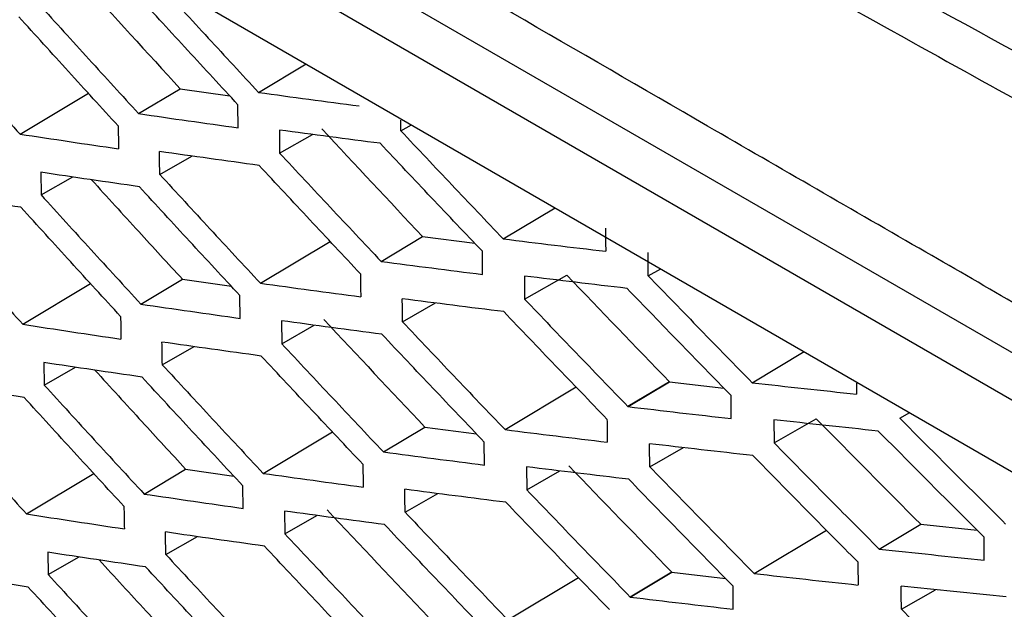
# Model space of a CAD drawing. Header units: millimetres. Extents: x 82 to 1002, y -172 to 1064.
# Tile 137 of 159: x 839.44 to 847.83, y 827.15 to 832.17. Entities that reach past the tile are written whole.
import ezdxf

# ---------------------------------------------------------------- set-up
doc = ezdxf.new("R2010")
doc.units = ezdxf.units.MM

msp = doc.modelspace()

# ---------------------------------------------------------------- linework, layer by layer
at = {"color": 7, "linetype": 'Continuous', "lineweight": 25}
for p, q in [((848.6596, 828.8923), (834.5814, 837.0193)), ((833.2322, 836.7866), (849.6352, 827.3176)), ((848.4829, 828.5901), (834.4047, 836.717)), ((841.4753, 831.5512), (841.8807, 831.794)), ((839.4435, 831.1963), (840.0255, 831.545)), ((840.4537, 831.3703), (840.8074, 831.5822)), ((840.8074, 831.5822), (841.2298, 831.5223)), ((841.3017, 831.2503), (841.3001, 831.446)), ((841.6536, 831.2311), (841.6552, 831.0351)), ((842.6881, 831.2236), (842.779, 831.2755)), ((841.6552, 831.0351), (841.9337, 831.1941)), ((840.6337, 830.8533), (840.9075, 831.0096)), ((839.6212, 830.871), (839.6238, 830.6779)), ((839.6238, 830.6779), (839.8924, 830.8313)), ((843.5595, 830.3044), (844.002, 830.5695)), ((842.5195, 830.1125), (842.8729, 830.3242)), ((842.8729, 830.3242), (843.3168, 830.2672)), ((841.4907, 829.9274), (842.0851, 830.2834)), ((843.3835, 830.0015), (843.3819, 830.1984)), ((844.7944, 829.9897), (844.901, 830.0505)), ((840.4732, 829.7489), (840.8269, 829.9607)), ((840.8269, 829.9607), (841.2438, 829.9009)), ((843.7404, 829.9878), (843.742, 829.7909)), ((843.742, 829.7909), (844.1016, 829.9961)), ((839.467, 829.5773), (840.045, 829.9235)), ((841.3189, 829.6277), (841.3164, 829.8224)), ((842.7018, 829.5983), (842.9825, 829.7585)), ((841.6704, 829.6072), (841.673, 829.4122)), ((841.673, 829.4122), (841.9492, 829.5699)), ((840.6557, 829.2327), (840.9271, 829.3876)), ((845.6815, 829.0795), (846.124, 829.3445)), ((839.6463, 829.2515), (839.6498, 829.0597)), ((839.6498, 829.0597), (839.9159, 829.2116)), ((843.575, 828.6806), (844.1809, 829.0435)), ((844.9757, 829.0885), (844.6222, 828.8768)), ((844.6226, 828.8767), (844.976, 829.0884)), ((844.6229, 828.8764), (844.9763, 829.0881)), ((844.9763, 829.0881), (845.4396, 829.0345)), ((845.5023, 828.7747), (845.5008, 828.9716)), ((846.9378, 828.7777), (847.0223, 828.8259)), ((842.539, 828.4911), (842.8924, 828.7028)), ((842.8924, 828.7028), (843.3307, 828.6457)), ((845.8656, 828.7646), (845.8672, 828.5677)), ((845.8672, 828.5677), (846.2269, 828.7731)), ((841.5143, 828.3084), (842.1046, 828.662)), ((843.4007, 828.379), (843.3982, 828.5748)), ((844.8081, 828.3644), (845.0944, 828.5278)), ((843.7573, 828.3639), (843.7599, 828.1679)), ((839.4987, 827.9632), (840.0724, 828.3068)), ((840.5009, 828.1324), (840.8545, 828.3442)), ((840.8545, 828.3442), (841.2654, 828.2845)), ((843.7599, 828.1679), (844.0423, 828.3292)), ((841.3441, 828.01), (841.3407, 828.2035)), ((842.7237, 827.9777), (843.002, 828.1366)), ((841.6955, 827.9877), (841.6991, 827.794)), ((841.6991, 827.794), (841.9727, 827.9502)), ((846.7628, 827.6629), (847.1162, 827.8746)), ((847.1162, 827.8746), (847.597, 827.8249)), ((840.6859, 827.6168), (840.9545, 827.7702)), ((845.697, 827.4556), (846.3133, 827.8248)), ((847.6569, 827.5705), (847.6554, 827.7664)), ((839.6796, 827.6366), (839.6841, 827.4462)), ((839.6841, 827.4462), (839.9474, 827.5965)), ((844.9952, 827.4671), (844.6418, 827.2554)), ((844.6421, 827.2553), (844.9955, 827.467)), ((844.6424, 827.255), (844.9958, 827.4667)), ((844.9958, 827.4667), (845.4536, 827.413)), ((843.5986, 827.0616), (844.2003, 827.4221)), ((845.5196, 827.1521), (845.5171, 827.348)), ((846.9515, 827.1524), (847.2418, 827.3181))]:
    msp.add_line(p, q, dxfattribs=at)
for points, knots in [([(849.9107, 828.9968), (849.8769, 828.9816), (849.7592, 828.9289), (849.3756, 828.9246), (848.7311, 829.2794), (847.951, 829.7355), (846.8028, 830.3964), (844.8132, 831.5452), (841.3352, 833.5614), (838.0337, 835.4258), (835.6344, 836.8665), (834.8635, 837.2579), (834.4444, 837.6295), (834.1649, 837.9745), (833.816, 838.5422), (833.5553, 839.3624), (833.2062, 840.3443), (832.2165, 843.213), (831.2486, 846.0475), (830.2953, 848.8168), (830.0131, 849.6956), (830.0787, 850.4688), (830.1461, 851.9765), (830.2187, 853.2303), (830.2764, 854.2283)], [0, 0, 0, 0, 0.0045366, 0.015785, 0.0429601, 0.070566, 0.0981719, 0.1632429, 0.2794412, 0.463154, 0.5090821, 0.5319949, 0.543264, 0.5545106, 0.5658073, 0.5923623, 0.6187114, 0.6447354, 0.8213791, 0.8440777, 0.8667393, 0.8895064, 0.9120523, 1, 1, 1, 1]), ([(831.5538, 852.9832), (831.5227, 852.0765), (831.4877, 851.0569), (831.3941, 849.8311), (831.6119, 849.1687), (831.8936, 848.2697), (832.3339, 846.891), (833.1036, 844.4994), (833.8235, 842.2505), (834.4235, 840.4793), (834.6063, 839.8427), (834.8602, 839.3686), (835.132, 839.001), (835.5005, 838.7205), (835.9147, 838.4775), (836.5235, 838.0947), (837.5842, 837.4459), (839.5763, 836.2386), (842.7647, 834.3603), (846.1978, 832.4501), (848.72, 831.0472), (849.8298, 830.4903), (850.187, 830.5203), (850.4891, 830.673), (850.7282, 831.0674), (851.8228, 832.4531), (852.9803, 834.0332), (854.0628, 835.4487), (854.2687, 835.7179)], [0, 0, 0, 0, 0.069215, 0.077838, 0.095071, 0.112544, 0.140001, 0.189031, 0.276584, 0.293888, 0.311143, 0.319663, 0.328142, 0.341082, 0.35425, 0.367419, 0.398456, 0.453878, 0.552839, 0.691245, 0.760457, 0.77753, 0.786017, 0.794506, 0.811757, 0.82906, 0.967485, 1, 1, 1, 1]), ([(849.8805, 830.8424), (847.4417, 832.1425), (843.8514, 834.1341), (839.7853, 836.5286), (837.7834, 837.7432), (836.7903, 838.3548), (836.2957, 838.6617), (836.0489, 838.8155), (835.9432, 838.8814), (835.8728, 838.9254), (835.8375, 838.9468), (835.8024, 838.9695)], [0, 0, 0, 0, 0.5, 0.75, 0.875, 0.9375, 0.96875, 0.984375, 0.992188, 0.992188, 1, 1, 1, 1]), ([(840.6201, 832.4786), (840.7623, 832.3236), (841.0464, 832.014), (841.3324, 831.7054), (841.4753, 831.5512)], [0, 0, 0, 0, 0.5004412, 1, 1, 1, 1]), ([(839.606, 832.3009), (839.7469, 832.1454), (840.0286, 831.8347), (840.3121, 831.525), (840.4537, 831.3703)], [0, 0, 0, 0, 0.500493, 1, 1, 1, 1]), ([(841.3001, 831.446), (841.1574, 831.6002), (840.8717, 831.9088), (840.5878, 832.2184), (840.4457, 832.3733)], [0, 0, 0, 0, 0.499553, 1, 1, 1, 1]), ([(840.2801, 831.2655), (840.1385, 831.4201), (839.8553, 831.7297), (839.5739, 832.0403), (839.433, 832.1957)], [0, 0, 0, 0, 0.499509, 1, 1, 1, 1]), ([(838.6034, 832.1298), (838.743, 831.9738), (839.0221, 831.6621), (839.3031, 831.3515), (839.4435, 831.1963)], [0, 0, 0, 0, 0.5005118, 1, 1, 1, 1]), ([(841.4753, 831.5512), (841.6177, 831.5318), (841.9025, 831.4929), (842.1892, 831.4551), (842.3324, 831.4363)], [0, 0, 0, 0, 0.500323, 1, 1, 1, 1]), ([(840.4537, 831.3703), (840.5947, 831.35), (840.8764, 831.3095), (841.16, 831.27), (841.3017, 831.2503)], [0, 0, 0, 0, 0.500403, 1, 1, 1, 1]), ([(842.5115, 831.1178), (842.3681, 831.1364), (842.0812, 831.1737), (841.7962, 831.212), (841.6536, 831.2311)], [0, 0, 0, 0, 0.499688, 1, 1, 1, 1]), ([(842.6881, 831.2236), (842.8329, 831.07), (843.1224, 830.7631), (843.4139, 830.4573), (843.5595, 830.3044)], [0, 0, 0, 0, 0.500244, 1, 1, 1, 1]), ([(839.4435, 831.1963), (839.5829, 831.1752), (839.8615, 831.1329), (840.1419, 831.0917), (840.2821, 831.0712)], [0, 0, 0, 0, 0.500452, 1, 1, 1, 1]), ([(841.4802, 830.9299), (841.3384, 830.9493), (841.0546, 830.9882), (840.7727, 831.028), (840.6317, 831.048)], [0, 0, 0, 0, 0.4996032, 1, 1, 1, 1]), ([(843.3819, 830.1984), (843.2365, 830.3513), (842.9454, 830.6572), (842.6561, 830.9642), (842.5115, 831.1178)], [0, 0, 0, 0, 0.4997406, 1, 1, 1, 1]), ([(841.6552, 831.0351), (841.7988, 830.881), (842.086, 830.5729), (842.3751, 830.2659), (842.5195, 830.1125)], [0, 0, 0, 0, 0.500355, 1, 1, 1, 1]), ([(842.3436, 830.0072), (842.1993, 830.1606), (841.9106, 830.4677), (841.6237, 830.7758), (841.4802, 830.9299)], [0, 0, 0, 0, 0.499636, 1, 1, 1, 1]), ([(840.4602, 830.7482), (840.32, 830.7684), (840.0394, 830.8088), (839.7607, 830.8503), (839.6212, 830.871)], [0, 0, 0, 0, 0.499547, 1, 1, 1, 1]), ([(840.0521, 830.808), (840.1862, 830.6606), (840.4437, 830.3778), (840.7027, 830.0958), (840.8269, 829.9607)], [0, 0, 0, 0, 0.520926, 1, 1, 1, 1]), ([(840.6337, 830.8533), (840.7762, 830.6986), (841.0609, 830.3894), (841.3475, 830.0813), (841.4907, 829.9274)], [0, 0, 0, 0, 0.500435, 1, 1, 1, 1]), ([(841.3164, 829.8224), (841.1734, 829.9763), (840.887, 830.2844), (840.6026, 830.5935), (840.4602, 830.7482)], [0, 0, 0, 0, 0.49956, 1, 1, 1, 1]), ([(839.4516, 830.5729), (839.313, 830.5939), (839.0356, 830.6359), (838.7601, 830.6788), (838.6222, 830.7003)], [0, 0, 0, 0, 0.499521, 1, 1, 1, 1]), ([(839.6238, 830.6779), (839.765, 830.5227), (840.0472, 830.2125), (840.3313, 829.9034), (840.4732, 829.7489)], [0, 0, 0, 0, 0.500484, 1, 1, 1, 1]), ([(840.3003, 829.6442), (840.1585, 829.7986), (839.8747, 830.1077), (839.5927, 830.4177), (839.4516, 830.5729)], [0, 0, 0, 0, 0.499519, 1, 1, 1, 1]), ([(838.6252, 830.5092), (838.7652, 830.3535), (839.0449, 830.0423), (839.3264, 829.7322), (839.467, 829.5773)], [0, 0, 0, 0, 0.5005, 1, 1, 1, 1]), ([(843.5595, 830.3044), (843.7046, 830.2865), (843.9946, 830.2507), (844.2865, 830.216), (844.4324, 830.1987)], [0, 0, 0, 0, 0.500077, 1, 1, 1, 1]), ([(842.5195, 830.1125), (842.6631, 830.0937), (842.9501, 830.0562), (843.2391, 830.0197), (843.3835, 830.0015)], [0, 0, 0, 0, 0.500217, 1, 1, 1, 1]), ([(844.6145, 829.8829), (844.468, 829.9002), (844.1757, 829.9346), (843.8853, 829.9701), (843.7404, 829.9878)], [0, 0, 0, 0, 0.5012663, 1, 1, 1, 1]), ([(844.7944, 829.9897), (844.9418, 829.8377), (845.2365, 829.5338), (845.5332, 829.2309), (845.6815, 829.0795)], [0, 0, 0, 0, 0.499923, 1, 1, 1, 1]), ([(841.4907, 829.9274), (841.6328, 829.9077), (841.9168, 829.8685), (842.2028, 829.8303), (842.3456, 829.8113)], [0, 0, 0, 0, 0.500326, 1, 1, 1, 1]), ([(845.5008, 828.9716), (845.353, 829.1228), (845.0567, 829.426), (844.7622, 829.7303), (844.6146, 829.8828)], [0, 0, 0, 0, 0.498734, 1, 1, 1, 1]), ([(843.5645, 829.6848), (843.4199, 829.7028), (843.1307, 829.7388), (842.8434, 829.7759), (842.6997, 829.7944)], [0, 0, 0, 0, 0.499799, 1, 1, 1, 1]), ([(843.742, 829.7909), (843.8879, 829.6386), (844.1805, 829.3333), (844.4749, 829.029), (844.6225, 828.8765)], [0, 0, 0, 0, 0.498682, 1, 1, 1, 1]), ([(840.4732, 829.7489), (840.6138, 829.7284), (840.8947, 829.6875), (841.1776, 829.6476), (841.3189, 829.6277)], [0, 0, 0, 0, 0.500409, 1, 1, 1, 1]), ([(844.4436, 828.7701), (844.2967, 828.9223), (844.0027, 829.2266), (843.7106, 829.532), (843.5645, 829.6848)], [0, 0, 0, 0, 0.499881, 1, 1, 1, 1]), ([(839.467, 829.5773), (839.6061, 829.556), (839.8839, 829.5133), (840.1635, 829.4718), (840.3033, 829.451)], [0, 0, 0, 0, 0.500461, 1, 1, 1, 1]), ([(842.526, 829.4928), (842.383, 829.5116), (842.0968, 829.5492), (841.8126, 829.5878), (841.6704, 829.6072)], [0, 0, 0, 0, 0.499683, 1, 1, 1, 1]), ([(842.7018, 829.5983), (842.8469, 829.445), (843.137, 829.1385), (843.4291, 828.8332), (843.575, 828.6806)], [0, 0, 0, 0, 0.500238, 1, 1, 1, 1]), ([(843.3982, 828.5747), (843.2524, 828.7274), (842.9607, 829.0329), (842.6709, 829.3394), (842.526, 829.4928)], [0, 0, 0, 0, 0.4997469, 1, 1, 1, 1]), ([(841.4988, 829.3071), (841.3574, 829.3267), (841.0744, 829.3659), (840.7933, 829.4061), (840.6526, 829.4263)], [0, 0, 0, 0, 0.499596, 1, 1, 1, 1]), ([(841.673, 829.4122), (841.8169, 829.2583), (842.1047, 828.9507), (842.3943, 828.6442), (842.539, 828.4911)], [0, 0, 0, 0, 0.500346, 1, 1, 1, 1]), ([(842.3639, 828.3859), (842.2193, 828.5391), (841.93, 828.8456), (841.6426, 829.1532), (841.4988, 829.3071)], [0, 0, 0, 0, 0.499645, 1, 1, 1, 1]), ([(840.4829, 829.1277), (840.3431, 829.1481), (840.0633, 829.1889), (839.7854, 829.2306), (839.6463, 829.2515)], [0, 0, 0, 0, 0.4995374, 1, 1, 1, 1]), ([(840.6557, 829.2327), (840.7984, 829.0782), (841.0837, 828.7696), (841.3708, 828.462), (841.5143, 828.3084)], [0, 0, 0, 0, 0.500423, 1, 1, 1, 1]), ([(840.0807, 829.1873), (840.2143, 829.0411), (840.4714, 828.7596), (840.7302, 828.479), (840.8545, 828.3442)], [0, 0, 0, 0, 0.519437, 1, 1, 1, 1]), ([(841.3407, 828.2035), (841.1973, 828.3571), (840.9105, 828.6647), (840.6255, 828.9733), (840.4829, 829.1277)], [0, 0, 0, 0, 0.499572, 1, 1, 1, 1]), ([(839.4783, 828.9546), (839.3401, 828.9758), (839.0636, 829.0181), (838.7889, 829.0614), (838.6514, 829.0831)], [0, 0, 0, 0, 0.499508, 1, 1, 1, 1]), ([(839.6498, 829.0597), (839.7913, 828.9047), (840.0741, 828.5951), (840.3587, 828.2865), (840.5009, 828.1324)], [0, 0, 0, 0, 0.500469, 1, 1, 1, 1]), ([(845.6815, 829.0795), (845.829, 829.0631), (846.124, 829.0304), (846.4209, 828.9988), (846.5695, 828.9829)], [0, 0, 0, 0, 0.499756, 1, 1, 1, 1]), ([(840.3286, 828.0276), (840.1865, 828.1817), (839.9022, 828.4902), (839.6197, 828.7997), (839.4783, 828.9546)], [0, 0, 0, 0, 0.499534, 1, 1, 1, 1]), ([(838.6554, 828.8933), (838.7956, 828.7379), (839.0758, 828.4273), (839.3579, 828.1178), (839.4987, 827.9632)], [0, 0, 0, 0, 0.500483, 1, 1, 1, 1]), ([(844.6226, 828.8764), (844.7692, 828.8592), (845.0615, 828.8247), (845.3556, 828.7913), (845.5023, 828.7747)], [0, 0, 0, 0, 0.501318, 1, 1, 1, 1]), ([(846.9378, 828.7777), (847.0876, 828.6274), (847.3873, 828.3266), (847.6889, 828.027), (847.8398, 827.8771)], [0, 0, 0, 0, 0.499678, 1, 1, 1, 1]), ([(846.7547, 828.6683), (846.606, 828.6841), (846.3087, 828.7157), (846.0133, 828.7483), (845.8656, 828.7646)], [0, 0, 0, 0, 0.500259, 1, 1, 1, 1]), ([(843.575, 828.6806), (843.7197, 828.6625), (844.0089, 828.6263), (844.3001, 828.5912), (844.4456, 828.5737)], [0, 0, 0, 0, 0.500082, 1, 1, 1, 1]), ([(847.6554, 827.7664), (847.5047, 827.9166), (847.2036, 828.2166), (846.9043, 828.5178), (846.7547, 828.6683)], [0, 0, 0, 0, 0.500312, 1, 1, 1, 1]), ([(845.6864, 828.4598), (845.5392, 828.4764), (845.2448, 828.5096), (844.9522, 828.5438), (844.806, 828.5609)], [0, 0, 0, 0, 0.500119, 1, 1, 1, 1]), ([(845.8672, 828.5677), (846.0159, 828.4167), (846.3135, 828.1145), (846.613, 827.8135), (846.7628, 827.6629)], [0, 0, 0, 0, 0.499783, 1, 1, 1, 1]), ([(842.539, 828.4911), (842.6822, 828.4721), (842.9685, 828.4342), (843.2567, 828.3974), (843.4007, 828.379)], [0, 0, 0, 0, 0.500223, 1, 1, 1, 1]), ([(846.5807, 827.554), (846.4311, 827.7047), (846.1321, 828.0061), (845.8349, 828.3086), (845.6864, 828.4598)], [0, 0, 0, 0, 0.500201, 1, 1, 1, 1]), ([(844.629, 828.2579), (844.4829, 828.2753), (844.1913, 828.3101), (843.9017, 828.346), (843.7573, 828.3639)], [0, 0, 0, 0, 0.501269, 1, 1, 1, 1]), ([(844.8081, 828.3644), (844.9558, 828.2127), (845.2511, 827.9092), (845.5483, 827.6068), (845.697, 827.4556)], [0, 0, 0, 0, 0.499918, 1, 1, 1, 1]), ([(841.5143, 828.3084), (841.656, 828.2886), (841.9392, 828.2489), (842.2244, 828.2104), (842.3669, 828.1911)], [0, 0, 0, 0, 0.5003354, 1, 1, 1, 1]), ([(845.5171, 827.348), (845.369, 827.499), (845.0721, 827.8017), (844.777, 828.1055), (844.6291, 828.2578)], [0, 0, 0, 0, 0.498731, 1, 1, 1, 1]), ([(840.5009, 828.1324), (840.6411, 828.1117), (840.9212, 828.0704), (841.2032, 828.0301), (841.3441, 828.01)], [0, 0, 0, 0, 0.500421, 1, 1, 1, 1]), ([(843.5831, 828.062), (843.4389, 828.0802), (843.1505, 828.1165), (842.864, 828.154), (842.7206, 828.1727)], [0, 0, 0, 0, 0.499792, 1, 1, 1, 1]), ([(843.7599, 828.1679), (843.906, 828.0159), (844.1991, 827.7111), (844.4941, 827.4074), (844.6421, 827.2551)], [0, 0, 0, 0, 0.498623, 1, 1, 1, 1]), ([(844.4639, 827.1489), (844.3166, 827.3008), (844.0221, 827.6046), (843.7294, 827.9095), (843.5831, 828.062)], [0, 0, 0, 0, 0.49989, 1, 1, 1, 1]), ([(839.4987, 827.9632), (839.6374, 827.9417), (839.9143, 827.8987), (840.1932, 827.8567), (840.3325, 827.8358)], [0, 0, 0, 0, 0.500476, 1, 1, 1, 1]), ([(842.5486, 827.8723), (842.4061, 827.8912), (842.1207, 827.9292), (841.8373, 827.9682), (841.6955, 827.9877)], [0, 0, 0, 0, 0.499674, 1, 1, 1, 1]), ([(842.7237, 827.9777), (842.8691, 827.8247), (843.1598, 827.5188), (843.4524, 827.214), (843.5986, 827.0616)], [0, 0, 0, 0, 0.500227, 1, 1, 1, 1]), ([(843.4225, 826.9558), (843.2764, 827.1082), (842.9842, 827.4132), (842.6939, 827.7192), (842.5486, 827.8723)], [0, 0, 0, 0, 0.4997582, 1, 1, 1, 1]), ([(841.5255, 827.6889), (841.3845, 827.7086), (841.1023, 827.7482), (840.8221, 827.7888), (840.6818, 827.8091)], [0, 0, 0, 0, 0.499584, 1, 1, 1, 1]), ([(841.6991, 827.794), (841.8433, 827.6404), (842.1315, 827.3333), (842.4217, 827.0274), (842.5667, 826.8746)], [0, 0, 0, 0, 0.500333, 1, 1, 1, 1]), ([(842.3921, 826.7693), (842.2473, 826.9222), (841.9575, 827.2282), (841.6696, 827.5353), (841.5255, 827.6889)], [0, 0, 0, 0, 0.499659, 1, 1, 1, 1]), ([(840.5137, 827.5117), (840.3743, 827.5323), (840.0954, 827.5734), (839.8183, 827.6155), (839.6796, 827.6366)], [0, 0, 0, 0, 0.4995219, 1, 1, 1, 1]), ([(840.6859, 827.6168), (840.8289, 827.4627), (841.1146, 827.1546), (841.4023, 826.8477), (841.546, 826.6943)], [0, 0, 0, 0, 0.500407, 1, 1, 1, 1]), ([(846.7628, 827.6629), (846.9112, 827.6473), (847.2084, 827.6159), (847.5073, 827.5856), (847.6569, 827.5705)], [0, 0, 0, 0, 0.499645, 1, 1, 1, 1]), ([(840.1178, 827.571), (840.2507, 827.4261), (840.5074, 827.1462), (840.7657, 826.8671), (840.8903, 826.7325)], [0, 0, 0, 0, 0.5177652, 1, 1, 1, 1]), ([(839.5132, 827.3409), (839.3755, 827.3622), (839.0998, 827.4049), (838.826, 827.4486), (838.6889, 827.4704)], [0, 0, 0, 0, 0.4994896, 1, 1, 1, 1]), ([(839.6841, 827.4462), (839.8259, 827.2915), (840.1091, 826.9825), (840.3942, 826.6746), (840.5367, 826.5207)], [0, 0, 0, 0, 0.500451, 1, 1, 1, 1]), ([(841.3729, 826.5892), (841.2294, 826.7426), (840.942, 827.0496), (840.6565, 827.3576), (840.5137, 827.5117)], [0, 0, 0, 0, 0.499589, 1, 1, 1, 1]), ([(845.697, 827.4556), (845.8441, 827.4391), (846.1384, 827.4059), (846.4345, 827.3739), (846.5827, 827.3579)], [0, 0, 0, 0, 0.4997621, 1, 1, 1, 1]), ([(838.6938, 827.2821), (838.8343, 827.127), (839.1149, 826.8171), (839.3975, 826.5083), (839.5386, 826.354)], [0, 0, 0, 0, 0.500462, 1, 1, 1, 1]), ([(840.3648, 826.4157), (840.2226, 826.5695), (839.9377, 826.8774), (839.6548, 827.1863), (839.5132, 827.3409)], [0, 0, 0, 0, 0.499553, 1, 1, 1, 1]), ([(847.8448, 827.2558), (847.695, 827.271), (847.3956, 827.3013), (847.0981, 827.3327), (846.9494, 827.3484)], [0, 0, 0, 0, 0.500364, 1, 1, 1, 1]), ([(844.6422, 827.255), (844.7883, 827.2376), (845.0799, 827.2027), (845.3733, 827.1689), (845.5196, 827.1521)], [0, 0, 0, 0, 0.501378, 1, 1, 1, 1]), ([(846.9515, 827.1524), (847.1016, 827.0024), (847.4019, 826.702), (847.7041, 826.4029), (847.8553, 826.2532)], [0, 0, 0, 0, 0.499674, 1, 1, 1, 1])]:
    msp.add_open_spline(points, degree=3, knots=knots, dxfattribs=at)
for points in [[(839.9657, 832.5062), (840.2451, 832.1976), (840.5256, 831.8896), (840.8074, 831.5822)], [(842.6882, 831.2237), (842.688, 831.2544), (842.6878, 831.2852), (842.6877, 831.316)], [(840.2801, 831.2655), (840.2808, 831.2007), (840.2815, 831.136), (840.2821, 831.0712)], [(842.0147, 831.2404), (842.2996, 830.9344), (842.5857, 830.629), (842.8729, 830.3242)], [(840.6338, 830.8533), (840.6331, 830.9182), (840.6324, 830.9831), (840.6317, 831.048)], [(844.4315, 830.3962), (844.4318, 830.3303), (844.4322, 830.2645), (844.4326, 830.1987)], [(844.7945, 829.9898), (844.7942, 830.0556), (844.7938, 830.1214), (844.7935, 830.1872)], [(842.3437, 830.0072), (842.3444, 829.9419), (842.3451, 829.8766), (842.3458, 829.8113)], [(844.1016, 829.9961), (844.3918, 829.6929), (844.6832, 829.3904), (844.9757, 829.0885)], [(842.7019, 829.5984), (842.7012, 829.6637), (842.7005, 829.7291), (842.6998, 829.7945)], [(840.3004, 829.6442), (840.3014, 829.5798), (840.3023, 829.5155), (840.3033, 829.4511)], [(842.0325, 829.6175), (842.318, 829.3119), (842.6047, 829.007), (842.8924, 828.7028)], [(840.6558, 829.2328), (840.6547, 829.2973), (840.6537, 829.3618), (840.6527, 829.4263)], [(844.976, 829.0884), (844.9759, 829.0885), (844.9758, 829.0885), (844.9757, 829.0885)], [(844.9763, 829.0881), (844.9762, 829.0882), (844.9761, 829.0883), (844.976, 829.0884)], [(846.5691, 829.0753), (846.5693, 829.0445), (846.5694, 829.0138), (846.5696, 828.983)], [(844.4437, 828.7702), (844.4444, 828.7047), (844.4451, 828.6392), (844.4458, 828.5737)], [(846.2269, 828.7731), (846.5222, 828.4729), (846.8186, 828.1735), (847.1162, 827.8746)], [(844.8082, 828.3645), (844.8075, 828.43), (844.8068, 828.4955), (844.8061, 828.561)], [(842.364, 828.386), (842.365, 828.321), (842.366, 828.2561), (842.367, 828.1912)], [(844.1194, 828.3732), (844.4102, 828.0705), (844.7021, 827.7685), (844.9952, 827.4671)], [(842.7238, 827.9778), (842.7228, 828.0428), (842.7218, 828.1078), (842.7208, 828.1728)], [(840.3287, 828.0276), (840.3299, 827.9637), (840.3312, 827.8998), (840.3325, 827.8358)], [(842.0586, 827.9992), (842.3446, 827.6943), (842.6318, 827.3899), (842.9201, 827.0863)], [(840.686, 827.6169), (840.6846, 827.681), (840.6833, 827.745), (840.6819, 827.8091)], [(846.5808, 827.5541), (846.5814, 827.4887), (846.5821, 827.4233), (846.5828, 827.358)], [(844.9955, 827.467), (844.9954, 827.4671), (844.9953, 827.4671), (844.9952, 827.4671)], [(844.9958, 827.4667), (844.9957, 827.4668), (844.9956, 827.4669), (844.9955, 827.467)], [(846.9516, 827.1525), (846.9509, 827.2178), (846.9502, 827.2831), (846.9495, 827.3484)]]:
    msp.add_open_spline(points, degree=3, dxfattribs=at)

doc.saveas('drawing.dxf')
